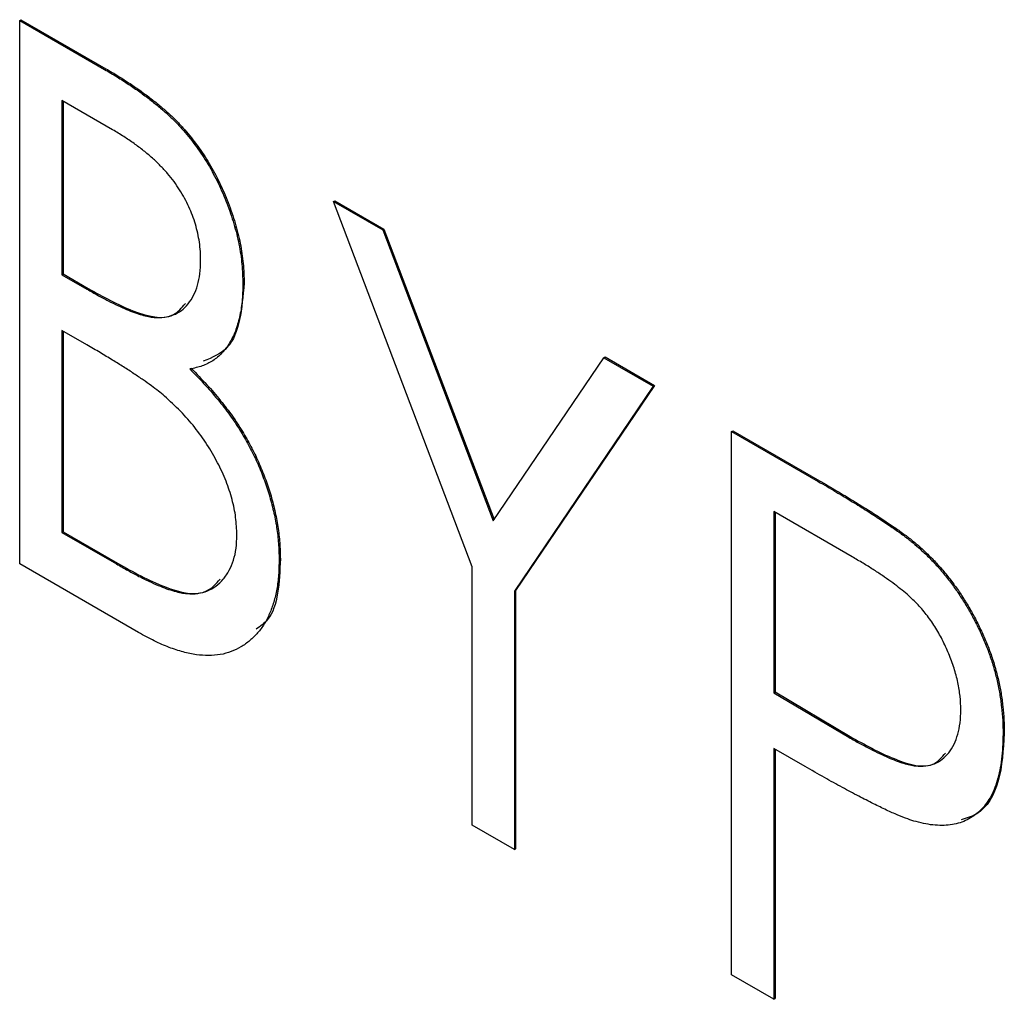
# Model space of a CAD drawing. Header units: millimetres. Extents: x 0 to 420, y 0 to 297.
# Tile 66 of 106: x 319.73 to 321.1, y 213.32 to 214.68. Entities that reach past the tile are written whole.
import ezdxf

# ---------------------------------------------------------------- set-up
doc = ezdxf.new("R2010")
doc.units = ezdxf.units.MM

msp = doc.modelspace()

# ---------------------------------------------------------------- linework, layer by layer
at = {"color": 7, "linetype": 'Continuous', "lineweight": 25}
for p, q in [((319.7325, 214.6777), (319.7342, 214.6787)), ((319.7325, 214.6777), (319.8507, 214.6094)), ((319.7325, 213.9215), (319.7325, 214.6777)), ((319.7342, 214.6787), (319.8524, 214.6105)), ((319.8507, 214.6094), (319.8524, 214.6105)), ((319.8618, 214.5255), (319.7912, 214.5662)), ((319.7912, 214.5662), (319.7912, 214.3238)), ((319.793, 214.5652), (319.793, 214.3249)), ((320.169, 214.4257), (320.1708, 214.4267)), ((320.169, 214.4257), (320.2376, 214.3861)), ((320.3621, 213.9175), (320.169, 214.4257)), ((320.1708, 214.4267), (320.2394, 214.3871)), ((320.2376, 214.3861), (320.2394, 214.3871)), ((320.2376, 214.3861), (320.3915, 213.9813)), ((320.2394, 214.3871), (320.3929, 213.9833)), ((319.7912, 214.3238), (319.793, 214.3249)), ((319.7912, 214.3238), (319.8261, 214.3037)), ((319.793, 214.3249), (319.8279, 214.3047)), ((320.0431, 214.311), (320.0449, 214.312)), ((319.8261, 214.3037), (319.8279, 214.3047)), ((319.8257, 214.2264), (319.7912, 214.2463)), ((319.7912, 214.2463), (319.7912, 213.9652)), ((319.793, 214.2453), (319.793, 213.9662)), ((320.3915, 213.9813), (320.5453, 214.2084)), ((320.5453, 214.2084), (320.5471, 214.2094)), ((320.5453, 214.2084), (320.6139, 214.1688)), ((320.5471, 214.2094), (320.6157, 214.1698)), ((320.6139, 214.1688), (320.4209, 213.8836)), ((320.6157, 214.1698), (320.4226, 213.8846)), ((320.6139, 214.1688), (320.6157, 214.1698)), ((320.7231, 214.1058), (320.7248, 214.1068)), ((320.7231, 214.1058), (320.8435, 214.0363)), ((320.7231, 213.3497), (320.7231, 214.1058)), ((320.7248, 214.1068), (320.8453, 214.0373)), ((320.8435, 214.0363), (320.8453, 214.0373)), ((320.891, 213.9313), (320.7818, 213.9943)), ((320.7818, 213.9943), (320.7818, 213.7423)), ((320.7836, 213.9933), (320.7836, 213.7433)), ((319.7912, 213.9652), (319.793, 213.9662)), ((319.7912, 213.9652), (319.8671, 213.9214)), ((319.793, 213.9662), (319.8688, 213.9224)), ((320.9833, 213.9442), (320.9851, 213.9452)), ((319.8671, 213.9214), (319.8688, 213.9224)), ((320.0935, 213.9278), (320.0952, 213.9288)), ((319.898, 213.826), (319.7325, 213.9215)), ((320.3621, 213.5581), (320.3621, 213.9175)), ((320.4209, 213.8836), (320.4226, 213.8846)), ((320.4209, 213.8836), (320.4209, 213.5241)), ((320.4226, 213.8846), (320.4226, 213.5251)), ((320.7818, 213.7423), (320.7836, 213.7433)), ((320.7818, 213.7423), (320.8864, 213.6803)), ((320.7836, 213.7433), (320.8882, 213.6813)), ((320.8864, 213.6803), (320.8882, 213.6813)), ((321.1009, 213.6849), (321.1026, 213.6859)), ((320.8253, 213.6397), (320.7818, 213.6647)), ((320.7818, 213.6647), (320.7818, 213.3157)), ((320.7836, 213.6637), (320.7836, 213.3168)), ((320.4209, 213.5241), (320.3621, 213.5581)), ((320.4209, 213.5241), (320.4226, 213.5251)), ((320.7818, 213.3157), (320.7231, 213.3497)), ((320.7818, 213.3157), (320.7836, 213.3168))]:
    msp.add_line(p, q, dxfattribs=at)
for points, knots in [([(319.8507, 214.6094), (319.8564, 214.6061), (319.8676, 214.5995), (319.884, 214.589), (319.8992, 214.5786), (319.9135, 214.5679), (319.9267, 214.5573), (319.9389, 214.5466), (319.9501, 214.5359), (319.9634, 214.5213), (319.9786, 214.5022), (319.9951, 214.4775), (320.0092, 214.451), (320.0213, 214.4231), (320.0309, 214.3946), (320.0382, 214.3661), (320.0422, 214.338), (320.0428, 214.3201), (320.0431, 214.311)], [0, 0, 0, 0, 0.060411, 0.117245, 0.171021, 0.220982, 0.268098, 0.311607, 0.352705, 0.391223, 0.464448, 0.5367, 0.610578, 0.686475, 0.763836, 0.840678, 0.919304, 1, 1, 1, 1]), ([(319.8524, 214.6105), (319.8582, 214.6071), (319.8694, 214.6006), (319.8857, 214.59), (319.901, 214.5796), (319.9153, 214.5689), (319.9285, 214.5583), (319.9407, 214.5477), (319.9518, 214.5369), (319.9652, 214.5223), (319.9804, 214.5032), (319.9968, 214.4786), (320.011, 214.452), (320.0231, 214.4241), (320.0326, 214.3956), (320.0399, 214.3671), (320.044, 214.339), (320.0446, 214.3211), (320.0449, 214.312)], [0, 0, 0, 0, 0.060411, 0.117245, 0.171021, 0.220982, 0.268098, 0.311607, 0.352705, 0.391223, 0.464448, 0.5367, 0.610578, 0.686475, 0.763836, 0.840678, 0.919304, 1, 1, 1, 1]), ([(319.9843, 214.3436), (319.9843, 214.3478), (319.9842, 214.3561), (319.9826, 214.3689), (319.9805, 214.3815), (319.9771, 214.394), (319.9731, 214.4063), (319.9681, 214.4184), (319.962, 214.4303), (319.9551, 214.4422), (319.9472, 214.4537), (319.9382, 214.4651), (319.928, 214.4758), (319.9169, 214.4866), (319.9046, 214.4967), (319.8913, 214.5068), (319.8769, 214.5165), (319.867, 214.5224), (319.8618, 214.5255)], [0, 0, 0, 0, 0.06133, 0.120228, 0.176295, 0.231183, 0.28436, 0.336804, 0.390319, 0.444102, 0.499931, 0.558187, 0.620048, 0.685431, 0.755834, 0.832075, 0.912837, 1, 1, 1, 1]), ([(319.8261, 214.3037), (319.8312, 214.3008), (319.8411, 214.2953), (319.8554, 214.2875), (319.8687, 214.2812), (319.8809, 214.2755), (319.8921, 214.2712), (319.9022, 214.268), (319.9113, 214.2655), (319.9218, 214.2641), (319.9338, 214.264), (319.9465, 214.2675), (319.9578, 214.2736), (319.9672, 214.283), (319.9748, 214.2948), (319.9803, 214.3089), (319.9838, 214.3251), (319.9841, 214.3373), (319.9843, 214.3436)], [0, 0, 0, 0, 0.069184, 0.133671, 0.193573, 0.248874, 0.299806, 0.346427, 0.38874, 0.427283, 0.498939, 0.569184, 0.639423, 0.710845, 0.782802, 0.854631, 0.925945, 1, 1, 1, 1]), ([(320.0431, 214.311), (320.0429, 214.3028), (320.0425, 214.2866), (320.0387, 214.2648), (320.0331, 214.2451), (320.0247, 214.2285), (320.0144, 214.2144), (320.0015, 214.2037), (319.9866, 214.1962), (319.9752, 214.1939), (319.9694, 214.1927)], [0, 0, 0, 0, 0.131479, 0.258232, 0.38261, 0.506215, 0.627933, 0.750087, 0.872821, 1, 1, 1, 1]), ([(320.0449, 214.312), (320.0417, 214.2769), (320.0368, 214.2233), (320.0005, 214.2086), (319.988, 214.2036)], [0, 0, 0, 0, 0.655401, 1, 1, 1, 1]), ([(319.8279, 214.3047), (319.8483, 214.2934), (319.889, 214.2708), (319.9414, 214.2584), (319.9579, 214.2777), (319.963, 214.2837)], [0, 0, 0, 0, 0.412171, 0.8199, 1, 1, 1, 1]), ([(319.9341, 214.1549), (319.9312, 214.1573), (319.9252, 214.1624), (319.9152, 214.1699), (319.9038, 214.1779), (319.891, 214.1865), (319.8767, 214.1959), (319.861, 214.2054), (319.8439, 214.2158), (319.8319, 214.2228), (319.8257, 214.2264)], [0, 0, 0, 0, 0.080141, 0.171688, 0.277239, 0.39575, 0.527398, 0.670909, 0.828844, 1, 1, 1, 1]), ([(319.9694, 214.1927), (319.9767, 214.1852), (319.9907, 214.1708), (320.0099, 214.1484), (320.0266, 214.1268), (320.0406, 214.1054), (320.0526, 214.0841), (320.0633, 214.0626), (320.0722, 214.0404), (320.0799, 214.0177), (320.0858, 213.995), (320.0905, 213.9721), (320.0928, 213.9497), (320.0933, 213.9351), (320.0935, 213.9278)], [0, 0, 0, 0, 0.105094, 0.200987, 0.288426, 0.36794, 0.443759, 0.519243, 0.59631, 0.674393, 0.754077, 0.833933, 0.916123, 1, 1, 1, 1]), ([(319.9711, 214.1937), (319.9784, 214.1862), (319.9924, 214.1718), (320.0117, 214.1495), (320.0283, 214.1278), (320.0424, 214.1064), (320.0543, 214.0851), (320.065, 214.0636), (320.074, 214.0414), (320.0817, 214.0187), (320.0876, 213.996), (320.0922, 213.9731), (320.0946, 213.9507), (320.095, 213.9361), (320.0952, 213.9288)], [0, 0, 0, 0, 0.105094, 0.200987, 0.288426, 0.36794, 0.443759, 0.519243, 0.59631, 0.674393, 0.754077, 0.833933, 0.916123, 1, 1, 1, 1]), ([(320.0347, 213.9617), (320.0344, 213.9698), (320.0337, 213.9857), (320.0286, 214.0111), (320.02, 214.0369), (320.0081, 214.0627), (319.9934, 214.088), (319.976, 214.1122), (319.9561, 214.1349), (319.9415, 214.1481), (319.9341, 214.1549)], [0, 0, 0, 0, 0.122978, 0.241496, 0.358865, 0.47987, 0.603747, 0.728862, 0.860622, 1, 1, 1, 1]), ([(320.8435, 214.0363), (320.8518, 214.0315), (320.8676, 214.0223), (320.8904, 214.0086), (320.9111, 213.9957), (320.9296, 213.9838), (320.9461, 213.9729), (320.9604, 213.9626), (320.9726, 213.9535), (320.98, 213.9471), (320.9833, 213.9442)], [0, 0, 0, 0, 0.1764997, 0.3390322, 0.4857534, 0.6185701, 0.735674, 0.8381849, 0.9261551, 1, 1, 1, 1]), ([(320.8453, 214.0373), (320.8535, 214.0325), (320.8694, 214.0233), (320.8921, 214.0096), (320.9128, 213.9968), (320.9314, 213.9848), (320.9478, 213.9739), (320.9621, 213.9637), (320.9744, 213.9545), (320.9817, 213.9481), (320.9851, 213.9452)], [0, 0, 0, 0, 0.1764997, 0.3390322, 0.4857534, 0.6185701, 0.735674, 0.8381849, 0.9261551, 1, 1, 1, 1]), ([(319.8671, 213.9214), (319.8725, 213.9183), (319.8829, 213.9125), (319.898, 213.9043), (319.912, 213.8974), (319.9249, 213.8918), (319.9367, 213.887), (319.9473, 213.8836), (319.9568, 213.8813), (319.9679, 213.8797), (319.9805, 213.8799), (319.9939, 213.8836), (320.0059, 213.8901), (320.016, 213.8998), (320.0242, 213.9121), (320.0304, 213.9264), (320.034, 213.943), (320.0345, 213.9554), (320.0347, 213.9617)], [0, 0, 0, 0, 0.0698075, 0.134579, 0.194415, 0.250549, 0.3012623, 0.3479686, 0.3901854, 0.4286601, 0.5009142, 0.5713925, 0.6422451, 0.7149713, 0.7877955, 0.8585609, 0.9288951, 1, 1, 1, 1]), ([(320.9833, 213.9442), (320.9875, 213.9403), (320.9959, 213.9327), (321.008, 213.92), (321.0196, 213.9067), (321.0305, 213.8926), (321.0408, 213.8778), (321.0505, 213.8624), (321.0596, 213.8461), (321.0681, 213.8293), (321.0758, 213.812), (321.0826, 213.7944), (321.0882, 213.7766), (321.0928, 213.7586), (321.0965, 213.7404), (321.0989, 213.722), (321.1006, 213.7033), (321.1008, 213.6911), (321.1009, 213.6849)], [0, 0, 0, 0, 0.060075, 0.119303, 0.178069, 0.236256, 0.294313, 0.353143, 0.412708, 0.473813, 0.535615, 0.597403, 0.660232, 0.723514, 0.789577, 0.856841, 0.927091, 1, 1, 1, 1]), ([(320.9851, 213.9452), (320.9893, 213.9414), (320.9977, 213.9337), (321.0098, 213.921), (321.0214, 213.9077), (321.0323, 213.8936), (321.0426, 213.8788), (321.0523, 213.8634), (321.0614, 213.8471), (321.0699, 213.8303), (321.0776, 213.813), (321.0844, 213.7954), (321.09, 213.7776), (321.0946, 213.7596), (321.0983, 213.7414), (321.1007, 213.723), (321.1023, 213.7044), (321.1025, 213.6921), (321.1026, 213.6859)], [0, 0, 0, 0, 0.060075, 0.119303, 0.178069, 0.236256, 0.294313, 0.353143, 0.412708, 0.473813, 0.535615, 0.597403, 0.660232, 0.723514, 0.789577, 0.856841, 0.927091, 1, 1, 1, 1]), ([(319.8688, 213.9224), (319.8903, 213.9104), (319.9331, 213.8867), (319.988, 213.8741), (320.0058, 213.894), (320.0113, 213.9002)], [0, 0, 0, 0, 0.410849, 0.817313, 1, 1, 1, 1]), ([(320.0935, 213.9278), (320.0933, 213.9205), (320.0931, 213.9061), (320.0905, 213.8863), (320.0863, 213.8683), (320.0805, 213.8521), (320.073, 213.8377), (320.0638, 213.8251), (320.0529, 213.8145), (320.0406, 213.8057), (320.0268, 213.7991), (320.0118, 213.7949), (319.9955, 213.7937), (319.9783, 213.7948), (319.9598, 213.7986), (319.9402, 213.8052), (319.9195, 213.814), (319.9053, 213.8219), (319.898, 213.826)], [0, 0, 0, 0, 0.063363, 0.124627, 0.184367, 0.243059, 0.301844, 0.361338, 0.42118, 0.482903, 0.544595, 0.605999, 0.667367, 0.729491, 0.793258, 0.859341, 0.927971, 1, 1, 1, 1]), ([(320.0952, 213.9288), (320.0938, 213.8955), (320.0919, 213.8522), (320.0672, 213.8346), (320.0614, 213.8305)], [0, 0, 0, 0, 0.76668, 1, 1, 1, 1]), ([(321.0421, 213.7185), (321.0419, 213.7247), (321.0415, 213.737), (321.0383, 213.7565), (321.033, 213.7765), (321.0256, 213.7965), (321.0167, 213.816), (321.0062, 213.8344), (320.9943, 213.8514), (320.9832, 213.8642), (320.9733, 213.8739), (320.9648, 213.8815), (320.9552, 213.8893), (320.9444, 213.8972), (320.9326, 213.9056), (320.9197, 213.9141), (320.9057, 213.9228), (320.896, 213.9284), (320.891, 213.9313)], [0, 0, 0, 0, 0.074091, 0.147068, 0.219176, 0.292487, 0.364821, 0.434086, 0.502842, 0.57172, 0.608354, 0.649905, 0.695817, 0.746872, 0.802658, 0.863186, 0.92915, 1, 1, 1, 1]), ([(320.8864, 213.6803), (320.8915, 213.6773), (320.9014, 213.6716), (320.9156, 213.6643), (320.9288, 213.6576), (320.9409, 213.6521), (320.952, 213.6477), (320.9621, 213.644), (320.971, 213.6418), (320.9815, 213.6399), (320.9931, 213.64), (321.0057, 213.643), (321.0165, 213.6494), (321.0257, 213.6585), (321.0329, 213.6702), (321.0383, 213.6842), (321.0415, 213.7003), (321.0419, 213.7124), (321.0421, 213.7185)], [0, 0, 0, 0, 0.070231, 0.135127, 0.195896, 0.251444, 0.303058, 0.349556, 0.391936, 0.430093, 0.501229, 0.570517, 0.640124, 0.710955, 0.782914, 0.853735, 0.926014, 1, 1, 1, 1]), ([(320.8882, 213.6813), (320.9082, 213.6702), (320.9482, 213.6481), (321.0002, 213.6337), (321.016, 213.6528), (321.0207, 213.6584)], [0, 0, 0, 0, 0.415757, 0.82694, 1, 1, 1, 1]), ([(321.1009, 213.6849), (321.1007, 213.6788), (321.1005, 213.6667), (321.0992, 213.6497), (321.0964, 213.6344), (321.0931, 213.62), (321.0885, 213.6074), (321.083, 213.5961), (321.0764, 213.5862), (321.0688, 213.5779), (321.0603, 213.5709), (321.0512, 213.5653), (321.0412, 213.5612), (321.0304, 213.5586), (321.0188, 213.5575), (321.0065, 213.5578), (320.9935, 213.5595), (320.9844, 213.5618), (320.9798, 213.5629)], [0, 0, 0, 0, 0.072309, 0.141358, 0.208207, 0.272336, 0.335143, 0.396174, 0.456668, 0.516646, 0.575929, 0.634933, 0.693693, 0.752708, 0.811962, 0.873196, 0.935504, 1, 1, 1, 1]), ([(321.1026, 213.6859), (321.1012, 213.6628), (321.0983, 213.6166), (321.0743, 213.5749), (321.0501, 213.5676), (321.0426, 213.5654)], [0, 0, 0, 0, 0.407849, 0.814294, 1, 1, 1, 1]), ([(320.9798, 213.5629), (320.976, 213.5641), (320.9677, 213.5667), (320.9539, 213.5721), (320.938, 213.5792), (320.9198, 213.5882), (320.8993, 213.5986), (320.8766, 213.6107), (320.8517, 213.6245), (320.8343, 213.6345), (320.8253, 213.6397)], [0, 0, 0, 0, 0.075269, 0.165174, 0.268129, 0.385984, 0.51806, 0.664405, 0.825035, 1, 1, 1, 1])]:
    msp.add_open_spline(points, degree=3, knots=knots, dxfattribs=at)

doc.saveas('drawing.dxf')
